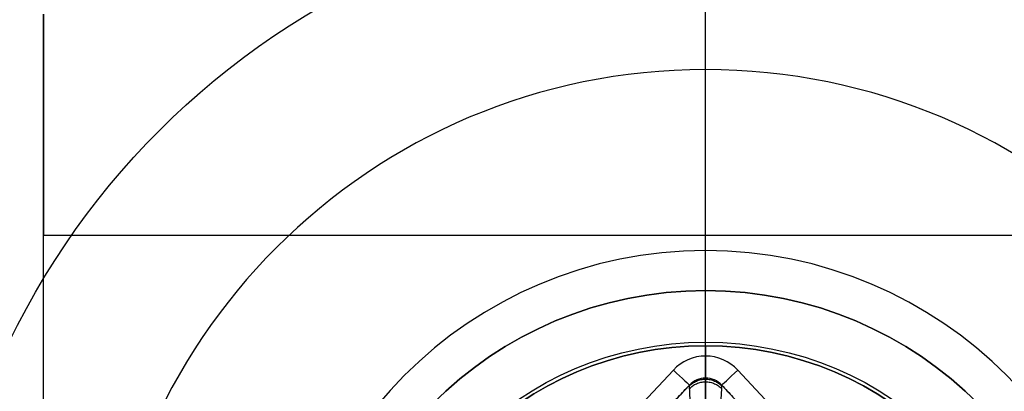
# Model space of a CAD drawing. Header units: millimetres. Extents: x -645 to 645, y -195 to 195.
# Tile 23 of 87: x -433.11 to -428.65, y -43.71 to -42.02. Entities that reach past the tile are written whole.
import ezdxf

# ---------------------------------------------------------------- set-up
doc = ezdxf.new("R2010")
doc.units = ezdxf.units.MM
doc.header["$MEASUREMENT"] = 0
doc.layers.add('Predefinito', color=7, linetype='Continuous', true_color=0x000000)

# ---------------------------------------------------------------- blocks, each defined once
blk = doc.blocks.new('156000095064')
at = {"layer": 'Predefinito'}
blk.add_line((-49, -433, -2.75), (-42.0318, -433, -2.75), dxfattribs=at)
at = {"layer": 'Predefinito', "extrusion": (0, 1, 0)}
blk.add_arc((43, -2.5, -433), 1, 180, 270, dxfattribs=at)
at = {"layer": 'Predefinito'}
for points in [[(-43, -433, -3.5), (-43, 0, -3.5), (-43, 433, -3.5)], [(-49, -433, -3.5), (-46, -433, -3.5), (-43, -433, -3.5)], [(-49, -433, -2), (-45.5, -433, -2), (-42, -433, -2)]]:
    blk.add_open_spline(points, degree=2, dxfattribs=at)
blk = doc.blocks.new('156000096064')
at = {"layer": 'Predefinito'}
for q in [(-43.25, -430, -4.4984), (-41.5, -430, -7)]:
    blk.add_line((-43.25, -430, -5.25), q, dxfattribs=at)
for centre, radius in [((-45, -430, -5.431), 1.931), ((-45, -430, -4.8742), 1.75)]:
    blk.add_circle(centre, radius, dxfattribs=at)
for centre, radius, start, end in [((-45, -430, -7), 3.5, 0, 180), ((-45, -430, -4.4984), 1.75, 0, 180), ((-45, -430, -5.25), 1.75, 0, 180), ((-45, -430, -7), 3.5, 180, 0), ((-45, -430, -4.4984), 1.75, 180, 0), ((-45, -430, -5.25), 1.75, 180, 0)]:
    blk.add_arc(centre, radius, start, end, dxfattribs=at)
blk = doc.blocks.new('210000055013')
at = {"layer": 'Predefinito'}
for p, q in [((0.9565, 0.5523, 8), (1.3904, 0.146, 8)), ((0.8882, 0.4793, 7.9), (1.322, 0.073, 7.9)), ((0.8882, 0.4793, 7.7), (1.322, 0.073, 7.7)), ((1.5, 0), (-1.5, 0)), ((1.4537, 0, 8), (2.75, 0, 8)), ((1.5, 0, 6), (2.75, 0, 8)), ((1.5, 0), (1.5, 0, 6)), ((1.3537, 0, 7.5), (1.3537, 0, 7.9)), ((1.322, -0.073, 7.9), (0.8882, -0.4793, 7.9)), ((1.322, -0.073, 7.7), (0.8882, -0.4793, 7.7)), ((1.322, -0.073, 7.9), (1.322, -0.073, 7.5)), ((1.3904, -0.146, 8), (0.9565, -0.5523, 8))]:
    blk.add_line(p, q, dxfattribs=at)
for centre, radius in [((0, 0, 6.026), 1.5162), ((0, 0, 3), 1.5)]:
    blk.add_circle(centre, radius, dxfattribs=at)
for centre, radius, start, end in [((0, 0, 8), 2.75, 0, 180), ((0, 0, 6), 1.5, 0, 180), ((0, 0), 1.5, 0, 180), ((1.2537, 0, 8), 0.2, 313.118, 46.882), ((1.2537, 0, 7.9), 0.1, 313.118, 46.882), ((1.2537, 0, 7.5), 0.1, 313.118, 46.882), ((1.2537, 0, 7.7), 0.1, 313.118, 46.882), ((0, 0, 8), 2.75, 180, 0), ((0, 0, 6), 1.5, 180, 0), ((0, 0), 1.5, 180, 0)]:
    blk.add_arc(centre, radius, start, end, dxfattribs=at)
at = {"layer": 'Predefinito', "extrusion": (0.729947, -0.683504, -1.84515e-14)}
blk.add_arc((1.0569, 7.9, 0.9151), 0.1, 90, 180, dxfattribs=at)
at = {"layer": 'Predefinito', "extrusion": (0, 1, 0)}
blk.add_arc((-1.4537, 7.9), 0.1, 0, 90, dxfattribs=at)
at = {"layer": 'Predefinito', "extrusion": (0.729947, 0.683504, -2.77804e-14)}
blk.add_arc((-1.0569, 7.9, 0.9151), 0.1, 0, 90, dxfattribs=at)
at = {"layer": 'Predefinito'}
for points in [[(0.8882, 0.4793, 7.5), (1.1051, 0.2761, 7.5), (1.322, 0.073, 7.5)], [(1.322, 0.073, 7.5), (1.322, 0.073, 7.7), (1.322, 0.073, 7.9)], [(1.322, -0.073, 7.5), (1.1051, -0.2761, 7.5), (0.8882, -0.4793, 7.5)]]:
    blk.add_open_spline(points, degree=2, dxfattribs=at)
for points, knots in [([(0.4655, 0.0279, 6.5757), (0.5284, 0.0312, 6.5944), (0.5894, 0.0344, 6.6165), (0.7062, 0.0405, 6.667), (0.7621, 0.0435, 6.6953), (0.8673, 0.049, 6.7576), (0.9168, 0.0516, 6.7915), (1.0083, 0.0565, 6.8643), (1.0503, 0.0587, 6.9031), (1.126, 0.0627, 6.9848), (1.1597, 0.0644, 7.0276), (1.2179, 0.0675, 7.1165), (1.2425, 0.0688, 7.1624), (1.2821, 0.0709, 7.2565), (1.297, 0.0717, 7.3045), (1.312, 0.0725, 7.3774), (1.3158, 0.0727, 7.4019), (1.3208, 0.0729, 7.4509), (1.322, 0.073, 7.4754), (1.322, 0.073, 7.5)], [-1.38891, -1.38891, -1.38891, -1.38891, -1.215296, -1.215296, -1.041683, -1.041683, -0.868069, -0.868069, -0.694455, -0.694455, -0.520841, -0.520841, -0.347228, -0.347228, -0.173614, -0.173614, -0.086807, -0.086807, 0, 0, 0, 0]), ([(1.322, -0.073, 7.5), (1.322, -0.073, 7.4754), (1.3208, -0.0729, 7.4509), (1.3158, -0.0727, 7.4019), (1.312, -0.0725, 7.3774), (1.297, -0.0717, 7.3045), (1.2821, -0.0709, 7.2565), (1.2425, -0.0688, 7.1624), (1.2179, -0.0675, 7.1165), (1.1597, -0.0644, 7.0276), (1.126, -0.0627, 6.9848), (1.0503, -0.0587, 6.9031), (1.0083, -0.0565, 6.8643), (0.9168, -0.0516, 6.7915), (0.8673, -0.049, 6.7576), (0.7621, -0.0435, 6.6953), (0.7062, -0.0405, 6.667), (0.5894, -0.0344, 6.6165), (0.5284, -0.0312, 6.5944), (0.4655, -0.0279, 6.5757)], [0, 0, 0, 0, 0.086807, 0.086807, 0.173614, 0.173614, 0.347228, 0.347228, 0.520841, 0.520841, 0.694455, 0.694455, 0.868069, 0.868069, 1.041683, 1.041683, 1.215296, 1.215296, 1.38891, 1.38891, 1.38891, 1.38891])]:
    blk.add_open_spline(points, degree=3, knots=knots, dxfattribs=at)
for points, weights in [([(1.307, 0.0722, 7.3531), (1.3807, 0, 7.3371), (1.307, -0.0722, 7.3531)], [1, 0.691860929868, 1]), ([(1.3183, 0.0728, 7.4264), (1.3951, 0, 7.4181), (1.3183, -0.0728, 7.4264)], [1, 0.685613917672, 1])]:
    blk.add_rational_spline(points, weights, degree=2, dxfattribs=at)
blk.add_rational_spline([(0.4666, 0, 6.5719), (0.5302, 0, 6.5898), (0.5918, 0, 6.611), (0.7101, 0, 6.6593), (0.7669, 0, 6.6867), (0.8744, 0, 6.7469), (0.9252, 0, 6.7799), (1.0198, 0, 6.8511), (1.0635, 0, 6.8894), (1.1429, 0, 6.9705), (1.1784, 0, 7.0134), (1.2405, 0, 7.1031), (1.2669, 0, 7.1499), (1.3099, 0, 7.2465), (1.3262, 0, 7.2961), (1.3426, 0, 7.3719), (1.3468, 0, 7.3974), (1.3523, 0, 7.4486), (1.3537, 0, 7.4743), (1.3537, 0, 7.5)], [0.980211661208, 0.975405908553, 0.969807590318, 0.957369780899, 0.950528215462, 0.936051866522, 0.928416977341, 0.912930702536, 0.905079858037, 0.88985863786, 0.882490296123, 0.869015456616, 0.862913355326, 0.852742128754, 0.848679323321, 0.844556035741, 0.843508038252, 0.84210587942, 0.841751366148, 0.841751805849], degree=3, knots=[5.103911, 5.103911, 5.103911, 5.103911, 5.25132, 5.25132, 5.398729, 5.398729, 5.546139, 5.546139, 5.693548, 5.693548, 5.840957, 5.840957, 5.988367, 5.988367, 6.135776, 6.135776, 6.209481, 6.209481, 6.283185, 6.283185, 6.283185, 6.283185], dxfattribs=at)
blk = doc.blocks.new('Assem1')
at = {"layer": 'Predefinito', "extrusion": (-2.22045e-16, 1.06532e-15, -1), "rotation": 90.00000000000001}
blk.add_blockref('156000095064', (0, 0, 601), dxfattribs=at)
at = {"layer": 'Predefinito', "extrusion": (-2.22045e-16, 1.06909e-15, -1), "rotation": 90.00000000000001}
blk.add_blockref('156000096064', (0, 0, 602), dxfattribs=at)
at = {"layer": 'Predefinito', "rotation": 90}
blk.add_blockref('210000055013', (-430, -45, -603), dxfattribs=at)

msp = doc.modelspace()

# ---------------------------------------------------------------- block references
at = {"layer": 'Predefinito'}
msp.add_blockref('Assem1', (0, 0), dxfattribs=at)

doc.saveas('drawing.dxf')
